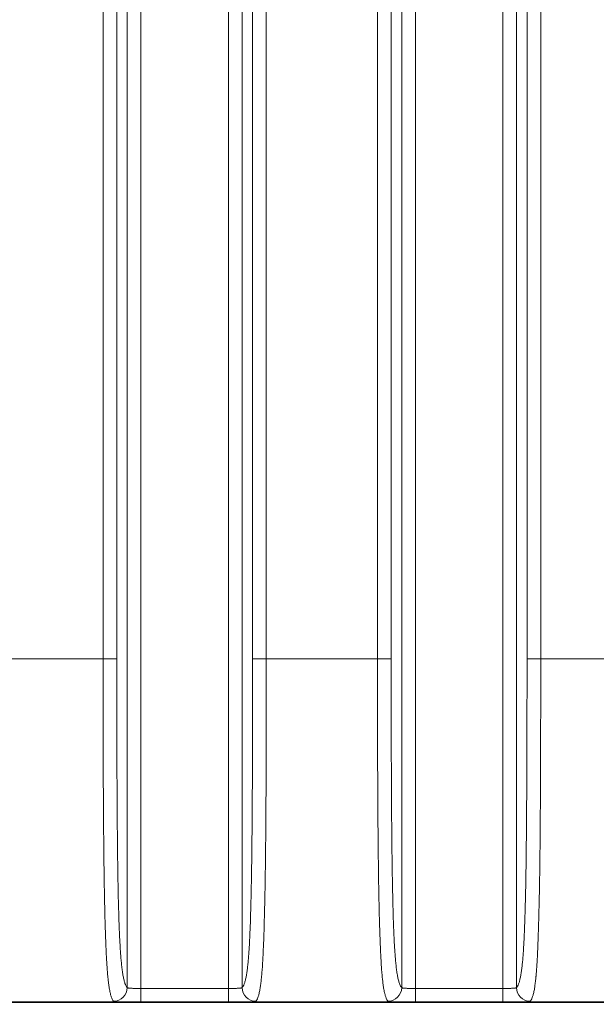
# Model space of a CAD drawing. Header units: millimetres. Extents: x 5 to 415, y 5 to 292.
# Tile 56 of 123: x 311.56 to 319.97, y 145.72 to 160.08. Entities that reach past the tile are written whole.
import ezdxf

# ---------------------------------------------------------------- set-up
doc = ezdxf.new("R2010")
doc.units = ezdxf.units.MM
for name, color, linetype, lineweight in [('Bemaßung (ISO)', 7, 'Continuous', 25), ('Sichtbar (ISO)', 7, 'Continuous', 35), ('Sichtbar schmal (ISO)', 7, 'Continuous', 18)]:
    doc.layers.add(name, color=color, linetype=linetype, lineweight=lineweight)
doc.styles.add('Notiztext (ISO)', font='isocpeur.ttf')
doc.dimstyles.new('Standard (ISO)', dxfattribs={"dimtxt": 3.5, "dimasz": 2.5, "dimexe": 2, "dimexo": 0, "dimgap": 0.762, "dimtad": 1, "dimtoh": 1, "dimdec": 8, "dimdsep": 46, "dimtxsty": 'Notiztext (ISO)', "dimcen": 0.09, "dimdle": 10, "dimclrd": 256, "dimclre": 256, "dimclrt": 256, "dimadec": 6, "dimazin": 2, "dimtfac": 0.514286, "dimtdec": 3, "dimtmove": 0, "dimatfit": 3, "dimfxl": 1, "dimtolj": 1, "dimlwd": -1, "dimlwe": -1, "dimarcsym": 0})

# ---------------------------------------------------------------- blocks, each defined once
blk = doc.blocks.new('*D9')
at = {"layer": 'Bemaßung (ISO)', "transparency": 16777216}
for p, q in [((307.868, 154.91), (307.868, 131.36)), ((352.868, 154.91), (352.868, 131.36)), ((310.368, 133.36), (350.368, 133.36))]:
    blk.add_line(p, q, dxfattribs=at)
for points in [[(310.368, 133.776), (310.368, 132.943), (307.868, 133.36)], [(350.368, 133.776), (350.368, 132.943), (352.868, 133.36)]]:
    blk.add_solid(points, dxfattribs=at)
at = {"layer": 'Defpoints', "color": 0, "transparency": 16777216}
for p in [(307.868, 154.91), (352.868, 154.91), (352.868, 133.36)]:
    blk.add_point(p, dxfattribs=at)
at = {"layer": 'Bemaßung (ISO)', "transparency": 16777216, "insert": (328.093, 137.622), "char_height": 3.5, "attachment_point": 1, "style": 'Notiztext (ISO)'}
blk.add_mtext('\\A1;45', dxfattribs=at)

msp = doc.modelspace()

# ---------------------------------------------------------------- linework, layer by layer
at = {"layer": 'Sichtbar (ISO)'}
msp.add_line((303.36734576, 145.75268721), (357.36768658, 145.75268721), dxfattribs=at)
at = {"layer": 'Sichtbar schmal (ISO)'}
for p, q in [((313.13051408, 170.50370813), (313.13051408, 145.96628972)), ((313.33023998, 170.51597684), (313.33023998, 145.95402101)), ((314.60476281, 145.95402103), (314.60476281, 170.51597686)), ((314.80448872, 145.96628974), (314.80448872, 170.50370815)), ((317.13051408, 170.50370813), (317.13051408, 145.96628972)), ((317.33023998, 170.51597684), (317.33023998, 145.95402101)), ((318.60476281, 145.95402103), (318.60476281, 170.51597686)), ((318.80448872, 145.96628974), (318.80448872, 170.50370815)), ((312.77770848, 150.75799805), (312.77770848, 165.71199983)), ((312.97743439, 165.71199983), (312.97743439, 150.75799805)), ((314.9575684, 150.75799804), (314.9575684, 165.71199983)), ((315.15729431, 165.71199983), (315.15729431, 150.75799804)), ((316.77770848, 150.75799805), (316.77770848, 165.71199983)), ((316.97743439, 165.71199983), (316.97743439, 150.75799805)), ((318.9575684, 150.75799804), (318.9575684, 165.71199983)), ((319.15729431, 165.71199983), (319.15729431, 150.75799804)), ((311.15729431, 150.75799805), (312.77770848, 150.75799805)), ((312.97743439, 150.75799805), (312.77770848, 150.75799805)), ((315.15729431, 150.75799804), (314.9575684, 150.75799804)), ((315.15729431, 150.75799804), (316.77770848, 150.75799805)), ((316.97743439, 150.75799805), (316.77770848, 150.75799805)), ((319.15729431, 150.75799804), (318.9575684, 150.75799804)), ((319.15729431, 150.75799804), (320.77770848, 150.75799805)), ((313.33023998, 145.95402101), (314.60476281, 145.95402103)), ((313.33023998, 145.75404207), (313.33023998, 145.95402101)), ((314.60476281, 145.95402103), (314.60476281, 145.75404207)), ((317.33023998, 145.95402101), (318.60476281, 145.95402103)), ((317.33023998, 145.75404207), (317.33023998, 145.95402101)), ((318.60476281, 145.95402103), (318.60476281, 145.75404207)), ((313.33023998, 145.75402545), (314.60476281, 145.75402545)), ((317.33023998, 145.75402545), (318.60476281, 145.75402545))]:
    msp.add_line(p, q, dxfattribs=at)
for centre, major_axis, ratio, start_param, end_param in [((312.93078817, 145.96628975), (-0.14084191, -0.14199844), 0.997286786, 0.7826676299, 2.3507470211), ((315.00421463, 145.96628975), (0.14084188, -0.14199847), 0.997286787, 3.9324384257, 5.5005179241), ((316.93078817, 145.96628975), (-0.14084191, -0.14199844), 0.997286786, 0.7826676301, 2.3507470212), ((319.00421463, 145.96628975), (0.14084188, -0.14199847), 0.997286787, 3.9324384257, 5.5005179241)]:
    msp.add_ellipse(centre, major_axis=major_axis, ratio=ratio, start_param=start_param, end_param=end_param, dxfattribs=at)
for points, knots in [([(312.77770848, 150.75799805), (312.77780247, 150.56062986), (312.77791923, 150.37702047), (312.7780766, 150.20798568), (312.77824635, 150.02564936), (312.77846377, 149.86027263), (312.77873666, 149.7128816), (312.77883947, 149.65735251), (312.77894991, 149.60437619), (312.77906802, 149.55400779), (312.77931975, 149.44665088), (312.7796158, 149.35112492), (312.77992848, 149.26457568), (312.78051286, 149.10281964), (312.78114951, 148.97242572), (312.78174526, 148.85468745), (312.78237601, 148.73003178), (312.78297321, 148.61959394), (312.78381928, 148.49529205), (312.7841999, 148.43937154), (312.78463337, 148.38064509), (312.78516637, 148.31658336), (312.78555468, 148.26991272), (312.78598983, 148.22044768), (312.78647519, 148.16884589), (312.7873365, 148.07727231), (312.78835673, 147.97896621), (312.78955656, 147.87771076), (312.79056105, 147.79294043), (312.79169195, 147.70610637), (312.7929544, 147.61951959), (312.79309329, 147.6099936), (312.79323375, 147.60047057), (312.79337579, 147.59095373), (312.79437471, 147.52402185), (312.79544525, 147.4574392), (312.79659781, 147.3918278), (312.79779251, 147.32381748), (312.79907556, 147.25685405), (312.80045265, 147.191687), (312.80173063, 147.13121013), (312.8030896, 147.0722831), (312.80452552, 147.015523), (312.80579391, 146.96538522), (312.8071222, 146.9169391), (312.80849986, 146.87058933), (312.80861208, 146.86681389), (312.80872466, 146.86305115), (312.80883758, 146.85930117), (312.81031038, 146.81039421), (312.81184322, 146.76366472), (312.81342199, 146.71926384), (312.81501093, 146.67457702), (312.81664626, 146.63224861), (312.81830845, 146.59236288), (312.82003158, 146.55101475), (312.82178343, 146.51229048), (312.82353854, 146.47617109), (312.82545055, 146.43682255), (312.82736625, 146.40056294), (312.82925212, 146.36721068), (312.83125547, 146.3317806), (312.83324502, 146.29972882), (312.83529177, 146.26958417), (312.8374972, 146.23710266), (312.83976974, 146.2068267), (312.84222309, 146.1775435), (312.84467154, 146.14831863), (312.84730091, 146.12008533), (312.85023877, 146.09229825), (312.85127093, 146.08253586), (312.8523412, 146.07283542), (312.85345544, 146.06319171), (312.85541093, 146.04626696), (312.85749562, 146.02950844), (312.85968201, 146.01330671), (312.86314162, 145.98767007), (312.86685638, 145.96347045), (312.87070967, 145.94154928), (312.87491771, 145.91761006), (312.87929021, 145.89638215), (312.8836728, 145.87806141), (312.88624588, 145.86730505), (312.88882225, 145.85753229), (312.89137165, 145.84869778), (312.89332026, 145.84194523), (312.89525381, 145.8357354), (312.89717634, 145.82999004), (312.9014839, 145.81711724), (312.90573615, 145.80656636), (312.90998334, 145.79772251), (312.91379455, 145.7897865), (312.91760171, 145.78322957), (312.92144268, 145.7777565), (312.92452935, 145.77335825), (312.92763786, 145.76966171), (312.93078817, 145.7665594)], [0, 0, 0, 0, 0.0447112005, 0.0447112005, 0.0447112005, 0.0929407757, 0.0929407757, 0.0929407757, 0.1111111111, 0.1111111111, 0.1111111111, 0.1498399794, 0.1498399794, 0.1498399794, 0.2222222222, 0.2222222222, 0.2222222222, 0.2988570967, 0.2988570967, 0.2988570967, 0.3333333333, 0.3333333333, 0.3333333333, 0.3584501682, 0.3584501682, 0.3584501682, 0.4030230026, 0.4030230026, 0.4030230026, 0.4403390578, 0.4403390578, 0.4403390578, 0.4444444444, 0.4444444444, 0.4444444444, 0.4733176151, 0.4733176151, 0.4733176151, 0.5032464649, 0.5032464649, 0.5032464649, 0.5310212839, 0.5310212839, 0.5310212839, 0.5555555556, 0.5555555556, 0.5555555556, 0.5575540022, 0.5575540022, 0.5575540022, 0.5836176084, 0.5836176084, 0.5836176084, 0.6098490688, 0.6098490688, 0.6098490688, 0.6370423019, 0.6370423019, 0.6370423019, 0.6666666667, 0.6666666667, 0.6666666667, 0.6981366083, 0.6981366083, 0.6981366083, 0.732046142, 0.732046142, 0.732046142, 0.7658881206, 0.7658881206, 0.7658881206, 0.7777777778, 0.7777777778, 0.7777777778, 0.7986441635, 0.7986441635, 0.7986441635, 0.8316618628, 0.8316618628, 0.8316618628, 0.8677191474, 0.8677191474, 0.8677191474, 0.8888888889, 0.8888888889, 0.8888888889, 0.9050697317, 0.9050697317, 0.9050697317, 0.9413237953, 0.9413237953, 0.9413237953, 0.9738563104, 0.9738563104, 0.9738563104, 1, 1, 1, 1]), ([(313.13051408, 145.96628973), (313.12745104, 145.96932777), (313.12439107, 145.97294451), (313.12133544, 145.97722115), (313.11750099, 145.98258782), (313.11367336, 145.98899366), (313.109856, 145.99663235), (313.10551735, 146.00531418), (313.10119197, 146.01558857), (313.09688759, 146.02781121), (313.09231816, 146.04078649), (313.0877724, 146.05595734), (313.08326508, 146.073862), (313.07891051, 146.09115986), (313.07459181, 146.11100937), (313.07033035, 146.13400227), (313.06664594, 146.15388167), (313.06300431, 146.17611079), (313.05942552, 146.20111424), (313.05626829, 146.22317247), (313.05315996, 146.24738993), (313.05011855, 146.27404641), (313.04739058, 146.29795574), (313.04471643, 146.32382727), (313.04211114, 146.35181925), (313.03970215, 146.37770225), (313.03735202, 146.40539822), (313.03507292, 146.43497042), (313.0329125, 146.46300274), (313.0308159, 146.49272099), (313.02879225, 146.52411063), (313.02682982, 146.55455075), (313.024936, 146.58656268), (313.02311684, 146.62006757), (313.02131086, 146.65332967), (313.01957847, 146.68806317), (313.01792262, 146.72413576), (313.0162362, 146.76087443), (313.01462917, 146.79900209), (313.01310139, 146.83834026), (313.01150546, 146.87943316), (313.00999599, 146.92184696), (313.00856951, 146.96536189), (313.00704389, 147.01190094), (313.00561319, 147.05969948), (313.00427024, 147.10850105), (313.00280299, 147.16181947), (313.00144048, 147.21633518), (313.00017134, 147.27176063), (312.99876217, 147.33330103), (312.99746812, 147.39596297), (312.99627319, 147.45943774), (312.99493528, 147.53050736), (312.99372164, 147.60259596), (312.99261168, 147.67539048), (312.99136615, 147.7570754), (312.99025119, 147.8396492), (312.98924227, 147.922814), (312.98811186, 148.0159936), (312.98711458, 148.10991512), (312.98622317, 148.20431225), (312.98522711, 148.30979134), (312.98436325, 148.41586427), (312.98360285, 148.52230534), (312.98275558, 148.64090786), (312.98203677, 148.75996746), (312.98141739, 148.87930118), (312.98072902, 149.01192697), (312.98016345, 149.14489133), (312.9796922, 149.27805135), (312.97917029, 149.42552328), (312.97876406, 149.57323518), (312.97844623, 149.72107909), (312.97809492, 149.88449716), (312.97785163, 150.04807651), (312.97769064, 150.21173918), (312.97751162, 150.39374266), (312.97743439, 150.57584918), (312.97743439, 150.75799805)], [0, 0, 0, 0, 0.0267285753, 0.0267285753, 0.0267285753, 0.0602698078, 0.0602698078, 0.0602698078, 0.0983914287, 0.0983914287, 0.0983914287, 0.1388604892, 0.1388604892, 0.1388604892, 0.1779580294, 0.1779580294, 0.1779580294, 0.2117613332, 0.2117613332, 0.2117613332, 0.241582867, 0.241582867, 0.241582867, 0.2683310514, 0.2683310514, 0.2683310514, 0.2930639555, 0.2930639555, 0.2930639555, 0.3165089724, 0.3165089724, 0.3165089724, 0.3392447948, 0.3392447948, 0.3392447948, 0.3618158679, 0.3618158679, 0.3618158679, 0.3848037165, 0.3848037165, 0.3848037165, 0.4088169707, 0.4088169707, 0.4088169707, 0.4344990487, 0.4344990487, 0.4344990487, 0.4625581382, 0.4625581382, 0.4625581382, 0.4937129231, 0.4937129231, 0.4937129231, 0.528595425, 0.528595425, 0.528595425, 0.567738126, 0.567738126, 0.567738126, 0.6115944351, 0.6115944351, 0.6115944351, 0.660599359, 0.660599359, 0.660599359, 0.7152033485, 0.7152033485, 0.7152033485, 0.7758894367, 0.7758894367, 0.7758894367, 0.8430980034, 0.8430980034, 0.8430980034, 0.9173864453, 0.9173864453, 0.9173864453, 1, 1, 1, 1]), ([(314.9575684, 150.75799804), (314.95756841, 150.55111175), (314.95746905, 150.34427829), (314.95723345, 150.13759022), (314.95702325, 149.95319555), (314.95670461, 149.76891661), (314.95623776, 149.5848809), (314.95582505, 149.42218978), (314.95529651, 149.25968875), (314.95461072, 149.09755668), (314.95400485, 148.95432116), (314.95327624, 148.81137361), (314.95238259, 148.6689515), (314.95158764, 148.54225949), (314.95066209, 148.41598327), (314.94956289, 148.29043497), (314.94859113, 148.17944337), (314.94748365, 148.06902067), (314.94619892, 147.95955353), (314.9450719, 147.86352406), (314.94380847, 147.76822994), (314.94237164, 147.67411361), (314.94111782, 147.59198487), (314.93973195, 147.51075299), (314.93818417, 147.43087992), (314.9368343, 147.36122049), (314.93536127, 147.29259457), (314.93374357, 147.22544013), (314.93232473, 147.16654056), (314.93079458, 147.10877293), (314.92913966, 147.05251481), (314.92765461, 147.00203159), (314.92606907, 146.95276387), (314.92437594, 146.9050206), (314.92280988, 146.86086041), (314.92115175, 146.81800442), (314.9193994, 146.77669543), (314.91773603, 146.73748416), (314.91598776, 146.69966675), (314.9141564, 146.66341902), (314.91237855, 146.62823041), (314.9105224, 146.59452109), (314.90859301, 146.56239895), (314.90667269, 146.53042806), (314.90467982, 146.50002943), (314.9026221, 146.47124425), (314.90052016, 146.44184065), (314.89835056, 146.41412057), (314.89612324, 146.38805807), (314.89378978, 146.3607535), (314.89139297, 146.33526825), (314.88894472, 146.31150543), (314.88631385, 146.28597023), (314.88362357, 146.26242398), (314.88088748, 146.2406909), (314.87788176, 146.21681622), (314.87482076, 146.19512965), (314.8717194, 146.17536581), (314.86825629, 146.15329673), (314.86474288, 146.13362505), (314.86119484, 146.11598736), (314.85719885, 146.09612284), (314.85315893, 146.07883831), (314.84909057, 146.06367398), (314.84453094, 146.04667849), (314.83993558, 146.03234616), (314.83531846, 146.02014831), (314.83037814, 146.00709657), (314.82541291, 145.99648862), (314.82043299, 145.98782219), (314.81513227, 145.9785975), (314.80981491, 145.97157253), (314.80448872, 145.96628974)], [0, 0, 0, 0, 0.0938343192, 0.0938343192, 0.0938343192, 0.1775476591, 0.1775476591, 0.1775476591, 0.2515518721, 0.2515518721, 0.2515518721, 0.3169308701, 0.3169308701, 0.3169308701, 0.3750889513, 0.3750889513, 0.3750889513, 0.4265038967, 0.4265038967, 0.4265038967, 0.4716073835, 0.4716073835, 0.4716073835, 0.5109660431, 0.5109660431, 0.5109660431, 0.5452917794, 0.5452917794, 0.5452917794, 0.5753980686, 0.5753980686, 0.5753980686, 0.6024139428, 0.6024139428, 0.6024139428, 0.6274023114, 0.6274023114, 0.6274023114, 0.6511217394, 0.6511217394, 0.6511217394, 0.6741481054, 0.6741481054, 0.6741481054, 0.6970660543, 0.6970660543, 0.6970660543, 0.720476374, 0.720476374, 0.720476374, 0.7450023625, 0.7450023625, 0.7450023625, 0.771357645, 0.771357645, 0.771357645, 0.8003099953, 0.8003099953, 0.8003099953, 0.8326393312, 0.8326393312, 0.8326393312, 0.8690503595, 0.8690503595, 0.8690503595, 0.9098581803, 0.9098581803, 0.9098581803, 0.9535226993, 0.9535226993, 0.9535226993, 1, 1, 1, 1]), ([(315.15729431, 150.75799804), (315.15727439, 150.53245697), (315.15713115, 150.32343726), (315.15690426, 150.13324009), (315.15666619, 149.93367013), (315.15633538, 149.75482566), (315.15598631, 149.5993739), (315.15596808, 149.59125615), (315.15594975, 149.58320212), (315.15593134, 149.57521072), (315.15547674, 149.37794134), (315.15497178, 149.21884625), (315.15442355, 149.08146572), (315.15416338, 149.01626978), (315.15389233, 148.95596208), (315.15360334, 148.89877885), (315.15313704, 148.80651162), (315.15263237, 148.72240392), (315.15212115, 148.64517492), (315.15162087, 148.56959798), (315.15111429, 148.5006091), (315.15062609, 148.43700852), (315.15014087, 148.37379585), (315.14966616, 148.31589366), (315.14917199, 148.25748045), (315.14866089, 148.19706565), (315.14813019, 148.13609998), (315.14750801, 148.06820981), (315.14707413, 148.02086721), (315.1465933, 147.97017605), (315.14602538, 147.91584727), (315.14509388, 147.82673672), (315.1439343, 147.72780496), (315.14229759, 147.61817658), (315.14211766, 147.60612442), (315.14193185, 147.59394353), (315.14173973, 147.5816337), (315.14064727, 147.51163556), (315.13936381, 147.4377447), (315.13788251, 147.36152087), (315.13649013, 147.28987254), (315.13492257, 147.21616277), (315.13317217, 147.14191941), (315.13166231, 147.07787872), (315.13001618, 147.01344387), (315.12823468, 146.94976233), (315.12675179, 146.89675499), (315.12520561, 146.84404309), (315.12359409, 146.79294884), (315.12204196, 146.74373758), (315.12042925, 146.69603368), (315.11877514, 146.65087406), (315.11713268, 146.60603257), (315.11544971, 146.56370413), (315.11376481, 146.52461323), (315.11197984, 146.48320054), (315.11019326, 146.44542255), (315.10846624, 146.41169503), (315.10822219, 146.4069287), (315.10797932, 146.40224268), (315.10773784, 146.39763736), (315.10601648, 146.3648092), (315.10432613, 146.33597637), (315.10266815, 146.30993888), (315.10043441, 146.2748596), (315.09825994, 146.24482201), (315.09610401, 146.21755698), (315.09365852, 146.18663003), (315.09123575, 146.15926197), (315.08873183, 146.13324062), (315.08853846, 146.13123108), (315.08834459, 146.12923013), (315.08815017, 146.12723701), (315.08568821, 146.10199817), (315.08316476, 146.07816424), (315.08060229, 146.05604984), (315.0776082, 146.03021052), (315.07456105, 146.00672217), (315.07149805, 145.98566446), (315.07017753, 145.97658603), (315.06885412, 145.96795478), (315.06753055, 145.9597607), (315.06537126, 145.94639265), (315.06321061, 145.93416724), (315.06095814, 145.92244684), (315.05725393, 145.90317255), (315.05330119, 145.88517045), (315.04868356, 145.86738525), (315.04697901, 145.86082004), (315.04518387, 145.85430298), (315.04327698, 145.84785353), (315.04066073, 145.83900491), (315.03783555, 145.83029653), (315.03482035, 145.82203991), (315.03028729, 145.80962689), (315.02532469, 145.79826257), (315.01999776, 145.78864974), (315.01503499, 145.77969409), (315.00975619, 145.7722478), (315.00421463, 145.7665594)], [0, 0, 0, 0, 0.0443614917, 0.0443614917, 0.0443614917, 0.0909090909, 0.0909090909, 0.0909090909, 0.0933398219, 0.0933398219, 0.0933398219, 0.1533428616, 0.1533428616, 0.1533428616, 0.1818181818, 0.1818181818, 0.1818181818, 0.2277641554, 0.2277641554, 0.2277641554, 0.2727272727, 0.2727272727, 0.2727272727, 0.3174161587, 0.3174161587, 0.3174161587, 0.3636363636, 0.3636363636, 0.3636363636, 0.3958676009, 0.3958676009, 0.3958676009, 0.4487335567, 0.4487335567, 0.4487335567, 0.4545454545, 0.4545454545, 0.4545454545, 0.4875940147, 0.4875940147, 0.4875940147, 0.518658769, 0.518658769, 0.518658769, 0.5454545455, 0.5454545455, 0.5454545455, 0.5677588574, 0.5677588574, 0.5677588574, 0.5892411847, 0.5892411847, 0.5892411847, 0.6105721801, 0.6105721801, 0.6105721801, 0.6331701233, 0.6331701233, 0.6331701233, 0.6363636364, 0.6363636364, 0.6363636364, 0.6591279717, 0.6591279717, 0.6591279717, 0.6897974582, 0.6897974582, 0.6897974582, 0.7245861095, 0.7245861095, 0.7245861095, 0.7272727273, 0.7272727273, 0.7272727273, 0.761293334, 0.761293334, 0.761293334, 0.8010443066, 0.8010443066, 0.8010443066, 0.8181818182, 0.8181818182, 0.8181818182, 0.8461404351, 0.8461404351, 0.8461404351, 0.8921185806, 0.8921185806, 0.8921185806, 0.9090909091, 0.9090909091, 0.9090909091, 0.9323768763, 0.9323768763, 0.9323768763, 0.9673850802, 0.9673850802, 0.9673850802, 1, 1, 1, 1]), ([(316.77770848, 150.75799805), (316.77780247, 150.56062986), (316.77791923, 150.37702047), (316.7780766, 150.20798568), (316.77824635, 150.02564936), (316.77846377, 149.86027263), (316.77873666, 149.7128816), (316.77883947, 149.65735251), (316.77894991, 149.60437619), (316.77906802, 149.55400779), (316.77931975, 149.44665088), (316.7796158, 149.35112492), (316.77992848, 149.26457568), (316.78051286, 149.10281964), (316.78114951, 148.97242572), (316.78174526, 148.85468745), (316.78237601, 148.73003178), (316.78297321, 148.61959394), (316.78381928, 148.49529205), (316.7841999, 148.43937154), (316.78463337, 148.38064509), (316.78516637, 148.31658336), (316.78555468, 148.26991272), (316.78598983, 148.22044768), (316.78647519, 148.16884589), (316.7873365, 148.07727231), (316.78835673, 147.97896621), (316.78955656, 147.87771076), (316.79056105, 147.79294043), (316.79169195, 147.70610637), (316.7929544, 147.61951959), (316.79309329, 147.6099936), (316.79323375, 147.60047057), (316.79337579, 147.59095373), (316.79437471, 147.52402185), (316.79544525, 147.4574392), (316.79659781, 147.3918278), (316.79779251, 147.32381748), (316.79907556, 147.25685405), (316.80045265, 147.191687), (316.80173063, 147.13121013), (316.8030896, 147.0722831), (316.80452552, 147.015523), (316.80579391, 146.96538522), (316.8071222, 146.9169391), (316.80849986, 146.87058933), (316.80861208, 146.86681389), (316.80872466, 146.86305115), (316.80883758, 146.85930117), (316.81031038, 146.81039421), (316.81184322, 146.76366472), (316.81342199, 146.71926384), (316.81501093, 146.67457702), (316.81664626, 146.63224861), (316.81830845, 146.59236288), (316.82003158, 146.55101475), (316.82178343, 146.51229048), (316.82353854, 146.47617109), (316.82545055, 146.43682255), (316.82736625, 146.40056294), (316.82925212, 146.36721068), (316.83125547, 146.3317806), (316.83324502, 146.29972882), (316.83529177, 146.26958417), (316.8374972, 146.23710266), (316.83976974, 146.2068267), (316.84222309, 146.1775435), (316.84467154, 146.14831863), (316.84730091, 146.12008533), (316.85023877, 146.09229825), (316.85127093, 146.08253586), (316.8523412, 146.07283542), (316.85345544, 146.06319171), (316.85541093, 146.04626696), (316.85749561, 146.02950844), (316.85968201, 146.01330671), (316.86314162, 145.98767007), (316.86685638, 145.96347045), (316.87070967, 145.94154928), (316.87491771, 145.91761006), (316.87929021, 145.89638215), (316.8836728, 145.87806141), (316.88624588, 145.86730505), (316.88882225, 145.85753229), (316.89137165, 145.84869778), (316.89332026, 145.84194523), (316.89525381, 145.8357354), (316.89717634, 145.82999004), (316.9014839, 145.81711724), (316.90573615, 145.80656636), (316.90998334, 145.79772251), (316.91379455, 145.7897865), (316.91760171, 145.78322957), (316.92144268, 145.7777565), (316.92452935, 145.77335825), (316.92763786, 145.76966171), (316.93078817, 145.7665594)], [0, 0, 0, 0, 0.0447112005, 0.0447112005, 0.0447112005, 0.0929407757, 0.0929407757, 0.0929407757, 0.1111111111, 0.1111111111, 0.1111111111, 0.1498399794, 0.1498399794, 0.1498399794, 0.2222222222, 0.2222222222, 0.2222222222, 0.2988570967, 0.2988570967, 0.2988570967, 0.3333333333, 0.3333333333, 0.3333333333, 0.3584501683, 0.3584501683, 0.3584501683, 0.4030230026, 0.4030230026, 0.4030230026, 0.4403390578, 0.4403390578, 0.4403390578, 0.4444444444, 0.4444444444, 0.4444444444, 0.4733176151, 0.4733176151, 0.4733176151, 0.5032464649, 0.5032464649, 0.5032464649, 0.5310212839, 0.5310212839, 0.5310212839, 0.5555555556, 0.5555555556, 0.5555555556, 0.5575540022, 0.5575540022, 0.5575540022, 0.5836176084, 0.5836176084, 0.5836176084, 0.6098490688, 0.6098490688, 0.6098490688, 0.6370423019, 0.6370423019, 0.6370423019, 0.6666666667, 0.6666666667, 0.6666666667, 0.6981366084, 0.6981366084, 0.6981366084, 0.732046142, 0.732046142, 0.732046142, 0.7658881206, 0.7658881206, 0.7658881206, 0.7777777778, 0.7777777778, 0.7777777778, 0.7986441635, 0.7986441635, 0.7986441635, 0.8316618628, 0.8316618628, 0.8316618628, 0.8677191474, 0.8677191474, 0.8677191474, 0.8888888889, 0.8888888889, 0.8888888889, 0.9050697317, 0.9050697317, 0.9050697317, 0.9413237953, 0.9413237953, 0.9413237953, 0.9738563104, 0.9738563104, 0.9738563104, 1, 1, 1, 1]), ([(317.13051408, 145.96628973), (317.12745104, 145.96932777), (317.12439107, 145.97294451), (317.12133544, 145.97722115), (317.11750099, 145.98258782), (317.11367336, 145.98899366), (317.109856, 145.99663235), (317.10551735, 146.00531418), (317.10119197, 146.01558857), (317.09688759, 146.02781121), (317.09231816, 146.04078649), (317.0877724, 146.05595734), (317.08326508, 146.073862), (317.07891051, 146.09115986), (317.07459181, 146.11100937), (317.07033035, 146.13400227), (317.06664594, 146.15388167), (317.06300431, 146.17611079), (317.05942552, 146.20111424), (317.05626829, 146.22317247), (317.05315996, 146.24738993), (317.05011855, 146.27404641), (317.04739058, 146.29795574), (317.04471643, 146.32382727), (317.04211114, 146.35181925), (317.03970215, 146.37770225), (317.03735202, 146.40539822), (317.03507292, 146.43497042), (317.0329125, 146.46300274), (317.0308159, 146.49272099), (317.02879225, 146.52411063), (317.02682982, 146.55455075), (317.024936, 146.58656268), (317.02311684, 146.62006757), (317.02131086, 146.65332967), (317.01957847, 146.68806317), (317.01792262, 146.72413576), (317.0162362, 146.76087443), (317.01462917, 146.79900209), (317.01310139, 146.83834026), (317.01150546, 146.87943316), (317.00999599, 146.92184696), (317.00856951, 146.96536189), (317.00704389, 147.01190094), (317.00561319, 147.05969948), (317.00427024, 147.10850105), (317.00280299, 147.16181947), (317.00144048, 147.21633518), (317.00017134, 147.27176063), (316.99876217, 147.33330103), (316.99746812, 147.39596297), (316.99627319, 147.45943774), (316.99493528, 147.53050736), (316.99372164, 147.60259596), (316.99261168, 147.67539048), (316.99136615, 147.7570754), (316.99025119, 147.8396492), (316.98924227, 147.922814), (316.98811186, 148.0159936), (316.98711458, 148.10991512), (316.98622317, 148.20431225), (316.98522711, 148.30979134), (316.98436325, 148.41586427), (316.98360285, 148.52230534), (316.98275558, 148.64090786), (316.98203677, 148.75996746), (316.98141739, 148.87930118), (316.98072902, 149.01192697), (316.98016345, 149.14489133), (316.9796922, 149.27805135), (316.97917029, 149.42552328), (316.97876406, 149.57323518), (316.97844623, 149.72107909), (316.97809492, 149.88449716), (316.97785163, 150.04807651), (316.97769064, 150.21173918), (316.97751162, 150.39374266), (316.97743439, 150.57584918), (316.97743439, 150.75799805)], [0, 0, 0, 0, 0.0267285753, 0.0267285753, 0.0267285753, 0.0602698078, 0.0602698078, 0.0602698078, 0.0983914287, 0.0983914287, 0.0983914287, 0.1388604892, 0.1388604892, 0.1388604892, 0.1779580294, 0.1779580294, 0.1779580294, 0.2117613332, 0.2117613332, 0.2117613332, 0.241582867, 0.241582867, 0.241582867, 0.2683310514, 0.2683310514, 0.2683310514, 0.2930639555, 0.2930639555, 0.2930639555, 0.3165089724, 0.3165089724, 0.3165089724, 0.3392447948, 0.3392447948, 0.3392447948, 0.3618158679, 0.3618158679, 0.3618158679, 0.3848037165, 0.3848037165, 0.3848037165, 0.4088169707, 0.4088169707, 0.4088169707, 0.4344990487, 0.4344990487, 0.4344990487, 0.4625581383, 0.4625581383, 0.4625581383, 0.4937129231, 0.4937129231, 0.4937129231, 0.528595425, 0.528595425, 0.528595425, 0.567738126, 0.567738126, 0.567738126, 0.6115944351, 0.6115944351, 0.6115944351, 0.660599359, 0.660599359, 0.660599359, 0.7152033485, 0.7152033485, 0.7152033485, 0.7758894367, 0.7758894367, 0.7758894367, 0.8430980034, 0.8430980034, 0.8430980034, 0.9173864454, 0.9173864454, 0.9173864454, 1, 1, 1, 1]), ([(318.9575684, 150.75799804), (318.95756841, 150.55111175), (318.95746905, 150.34427829), (318.95723345, 150.13759022), (318.95702325, 149.95319555), (318.95670461, 149.76891661), (318.95623776, 149.5848809), (318.95582505, 149.42218978), (318.95529651, 149.25968875), (318.95461072, 149.09755668), (318.95400485, 148.95432116), (318.95327624, 148.81137361), (318.95238259, 148.6689515), (318.95158764, 148.54225949), (318.95066209, 148.41598327), (318.94956289, 148.29043497), (318.94859113, 148.17944337), (318.94748365, 148.06902067), (318.94619892, 147.95955353), (318.9450719, 147.86352406), (318.94380847, 147.76822994), (318.94237164, 147.67411361), (318.94111782, 147.59198487), (318.93973195, 147.51075299), (318.93818417, 147.43087992), (318.9368343, 147.36122049), (318.93536127, 147.29259457), (318.93374357, 147.22544013), (318.93232473, 147.16654056), (318.93079458, 147.10877293), (318.92913966, 147.05251481), (318.92765461, 147.00203159), (318.92606907, 146.95276387), (318.92437594, 146.9050206), (318.92280988, 146.86086041), (318.92115175, 146.81800442), (318.9193994, 146.77669543), (318.91773603, 146.73748416), (318.91598776, 146.69966675), (318.9141564, 146.66341902), (318.91237855, 146.62823041), (318.9105224, 146.59452109), (318.90859301, 146.56239895), (318.90667269, 146.53042806), (318.90467982, 146.50002943), (318.9026221, 146.47124425), (318.90052016, 146.44184065), (318.89835056, 146.41412057), (318.89612324, 146.38805807), (318.89378978, 146.3607535), (318.89139297, 146.33526825), (318.88894472, 146.31150543), (318.88631385, 146.28597023), (318.88362357, 146.26242398), (318.88088748, 146.2406909), (318.87788176, 146.21681622), (318.87482076, 146.19512965), (318.8717194, 146.17536581), (318.86825629, 146.15329673), (318.86474288, 146.13362505), (318.86119484, 146.11598736), (318.85719885, 146.09612284), (318.85315893, 146.07883831), (318.84909057, 146.06367398), (318.84453094, 146.04667849), (318.83993558, 146.03234616), (318.83531846, 146.02014831), (318.83037814, 146.00709657), (318.82541291, 145.99648862), (318.82043299, 145.98782219), (318.81513227, 145.9785975), (318.80981491, 145.97157253), (318.80448872, 145.96628974)], [0, 0, 0, 0, 0.0938343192, 0.0938343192, 0.0938343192, 0.1775476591, 0.1775476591, 0.1775476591, 0.2515518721, 0.2515518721, 0.2515518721, 0.3169308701, 0.3169308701, 0.3169308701, 0.3750889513, 0.3750889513, 0.3750889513, 0.4265038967, 0.4265038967, 0.4265038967, 0.4716073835, 0.4716073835, 0.4716073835, 0.5109660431, 0.5109660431, 0.5109660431, 0.5452917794, 0.5452917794, 0.5452917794, 0.5753980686, 0.5753980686, 0.5753980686, 0.6024139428, 0.6024139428, 0.6024139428, 0.6274023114, 0.6274023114, 0.6274023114, 0.6511217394, 0.6511217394, 0.6511217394, 0.6741481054, 0.6741481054, 0.6741481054, 0.6970660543, 0.6970660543, 0.6970660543, 0.720476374, 0.720476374, 0.720476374, 0.7450023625, 0.7450023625, 0.7450023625, 0.771357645, 0.771357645, 0.771357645, 0.8003099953, 0.8003099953, 0.8003099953, 0.8326393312, 0.8326393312, 0.8326393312, 0.8690503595, 0.8690503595, 0.8690503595, 0.9098581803, 0.9098581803, 0.9098581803, 0.9535226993, 0.9535226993, 0.9535226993, 1, 1, 1, 1]), ([(319.15729431, 150.75799804), (319.15727439, 150.53245697), (319.15713115, 150.32343726), (319.15690426, 150.13324009), (319.15666619, 149.93367013), (319.15633538, 149.75482566), (319.15598631, 149.5993739), (319.15596808, 149.59125615), (319.15594975, 149.58320212), (319.15593134, 149.57521072), (319.15547674, 149.37794134), (319.15497178, 149.21884625), (319.15442355, 149.08146572), (319.15416338, 149.01626978), (319.15389233, 148.95596208), (319.15360334, 148.89877885), (319.15313704, 148.80651162), (319.15263237, 148.72240392), (319.15212115, 148.64517492), (319.15162087, 148.56959798), (319.15111429, 148.5006091), (319.15062609, 148.43700852), (319.15014087, 148.37379585), (319.14966616, 148.31589366), (319.14917199, 148.25748045), (319.14866089, 148.19706565), (319.14813019, 148.13609998), (319.14750801, 148.06820981), (319.14707413, 148.02086721), (319.1465933, 147.97017605), (319.14602538, 147.91584727), (319.14509388, 147.82673672), (319.1439343, 147.72780496), (319.14229759, 147.61817658), (319.14211766, 147.60612442), (319.14193185, 147.59394353), (319.14173973, 147.5816337), (319.14064727, 147.51163556), (319.13936381, 147.4377447), (319.13788251, 147.36152087), (319.13649013, 147.28987254), (319.13492257, 147.21616277), (319.13317217, 147.14191941), (319.13166231, 147.07787872), (319.13001618, 147.01344387), (319.12823468, 146.94976233), (319.12675179, 146.89675499), (319.12520561, 146.84404309), (319.12359409, 146.79294884), (319.12204196, 146.74373758), (319.12042925, 146.69603368), (319.11877514, 146.65087406), (319.11713268, 146.60603257), (319.11544971, 146.56370413), (319.11376481, 146.52461323), (319.11197984, 146.48320054), (319.11019326, 146.44542255), (319.10846624, 146.41169503), (319.10822219, 146.4069287), (319.10797932, 146.40224268), (319.10773784, 146.39763736), (319.10601648, 146.3648092), (319.10432613, 146.33597637), (319.10266815, 146.30993888), (319.10043441, 146.2748596), (319.09825994, 146.24482201), (319.09610401, 146.21755698), (319.09365852, 146.18663003), (319.09123575, 146.15926197), (319.08873183, 146.13324062), (319.08853846, 146.13123108), (319.08834459, 146.12923013), (319.08815017, 146.12723701), (319.08568821, 146.10199817), (319.08316476, 146.07816424), (319.08060229, 146.05604984), (319.0776082, 146.03021052), (319.07456105, 146.00672217), (319.07149805, 145.98566446), (319.07017753, 145.97658603), (319.06885412, 145.96795478), (319.06753055, 145.9597607), (319.06537126, 145.94639265), (319.06321061, 145.93416724), (319.06095814, 145.92244684), (319.05725393, 145.90317255), (319.05330119, 145.88517045), (319.04868356, 145.86738525), (319.04697901, 145.86082004), (319.04518387, 145.85430298), (319.04327698, 145.84785353), (319.04066073, 145.83900491), (319.03783555, 145.83029653), (319.03482035, 145.82203991), (319.03028729, 145.80962689), (319.02532469, 145.79826257), (319.01999776, 145.78864974), (319.01503499, 145.77969409), (319.00975619, 145.7722478), (319.00421463, 145.7665594)], [0, 0, 0, 0, 0.0443614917, 0.0443614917, 0.0443614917, 0.0909090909, 0.0909090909, 0.0909090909, 0.0933398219, 0.0933398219, 0.0933398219, 0.1533428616, 0.1533428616, 0.1533428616, 0.1818181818, 0.1818181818, 0.1818181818, 0.2277641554, 0.2277641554, 0.2277641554, 0.2727272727, 0.2727272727, 0.2727272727, 0.3174161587, 0.3174161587, 0.3174161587, 0.3636363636, 0.3636363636, 0.3636363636, 0.3958676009, 0.3958676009, 0.3958676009, 0.4487335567, 0.4487335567, 0.4487335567, 0.4545454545, 0.4545454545, 0.4545454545, 0.4875940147, 0.4875940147, 0.4875940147, 0.518658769, 0.518658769, 0.518658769, 0.5454545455, 0.5454545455, 0.5454545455, 0.5677588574, 0.5677588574, 0.5677588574, 0.5892411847, 0.5892411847, 0.5892411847, 0.6105721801, 0.6105721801, 0.6105721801, 0.6331701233, 0.6331701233, 0.6331701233, 0.6363636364, 0.6363636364, 0.6363636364, 0.6591279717, 0.6591279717, 0.6591279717, 0.6897974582, 0.6897974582, 0.6897974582, 0.7245861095, 0.7245861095, 0.7245861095, 0.7272727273, 0.7272727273, 0.7272727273, 0.7612933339, 0.7612933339, 0.7612933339, 0.8010443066, 0.8010443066, 0.8010443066, 0.8181818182, 0.8181818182, 0.8181818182, 0.8461404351, 0.8461404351, 0.8461404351, 0.8921185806, 0.8921185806, 0.8921185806, 0.9090909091, 0.9090909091, 0.9090909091, 0.9323768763, 0.9323768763, 0.9323768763, 0.9673850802, 0.9673850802, 0.9673850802, 1, 1, 1, 1]), ([(313.33023998, 145.95402101), (313.32196868, 145.95402101), (313.30564902, 145.95405015), (313.28197091, 145.9541818), (313.25954191, 145.95440461), (313.23838775, 145.95473074), (313.21851345, 145.95518208), (313.20013974, 145.95578232), (313.18349665, 145.95655669), (313.16877549, 145.95753274), (313.15616991, 145.95873694), (313.1458539, 145.96019313), (313.13798915, 145.96191888), (313.1326717, 145.9639352), (313.13092718, 145.9654704), (313.13051408, 145.96628972)], [0, 0, 0, 0, 0.0813521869, 0.1603753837, 0.2364454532, 0.3121318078, 0.3879044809, 0.4635051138, 0.539174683, 0.6150496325, 0.6911999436, 0.7676237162, 0.8444425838, 0.9214545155, 1, 1, 1, 1]), ([(314.80448872, 145.96628974), (314.80404794, 145.96541559), (314.80213089, 145.9637929), (314.79630927, 145.96171434), (314.78793489, 145.95998618), (314.77724632, 145.95855829), (314.76432081, 145.95738507), (314.74929582, 145.95643712), (314.73239381, 145.9556886), (314.71382504, 145.95511154), (314.69380964, 145.95467969), (314.67258134, 145.95436994), (314.65045134, 145.95416375), (314.62774066, 145.95404638), (314.61241595, 145.95402104), (314.60476281, 145.95402103)], [0, 0, 0, 0, 0.0838013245, 0.1650438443, 0.2427208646, 0.3191274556, 0.3954427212, 0.4713977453, 0.5471066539, 0.6226076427, 0.6980833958, 0.7736686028, 0.8493777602, 0.9247262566, 1, 1, 1, 1]), ([(317.33023998, 145.95402101), (317.32196868, 145.95402101), (317.30564902, 145.95405015), (317.28197091, 145.9541818), (317.25954191, 145.95440461), (317.23838775, 145.95473074), (317.21851345, 145.95518208), (317.20013974, 145.95578232), (317.18349665, 145.95655669), (317.16877549, 145.95753274), (317.15616991, 145.95873694), (317.1458539, 145.96019313), (317.13798915, 145.96191888), (317.13267169, 145.96393519), (317.13092719, 145.96547041), (317.13051408, 145.96628972)], [0, 0, 0, 0, 0.0813521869, 0.1603753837, 0.2364454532, 0.3121318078, 0.3879044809, 0.4635051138, 0.539174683, 0.6150496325, 0.6911999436, 0.7676237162, 0.8444425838, 0.9214545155, 1, 1, 1, 1]), ([(318.80448872, 145.96628974), (318.80404794, 145.96541559), (318.80213089, 145.9637929), (318.79630927, 145.96171434), (318.78793489, 145.95998618), (318.77724632, 145.95855829), (318.76432081, 145.95738507), (318.74929582, 145.95643712), (318.73239381, 145.9556886), (318.71382504, 145.95511154), (318.69380964, 145.95467969), (318.67258134, 145.95436994), (318.65045134, 145.95416375), (318.62774066, 145.95404638), (318.61241595, 145.95402104), (318.60476281, 145.95402103)], [0, 0, 0, 0, 0.0838013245, 0.1650438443, 0.2427208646, 0.3191274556, 0.3954427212, 0.4713977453, 0.5471066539, 0.6226076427, 0.6980833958, 0.7736686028, 0.8493777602, 0.9247262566, 1, 1, 1, 1]), ([(312.93078817, 145.76655941), (312.93472706, 145.76369364), (312.94678664, 145.76156448), (312.96801281, 145.75988628), (312.98923899, 145.75820809), (313.01963174, 145.75699907), (313.05605341, 145.75614479), (313.09247507, 145.75529051), (313.13492563, 145.75477916), (313.18090157, 145.75445951), (313.2268775, 145.75413985), (313.2763788, 145.75400839), (313.33023998, 145.75399219)], [0, 0, 0, 0, 0.25, 0.25, 0.25, 0.5, 0.5, 0.5, 0.75, 0.75, 0.75, 1, 1, 1, 1]), ([(316.93078817, 145.76655941), (316.93472706, 145.76369364), (316.94678664, 145.76156448), (316.96801281, 145.75988628), (316.98923899, 145.75820809), (317.01963174, 145.75699907), (317.05605341, 145.75614479), (317.09247507, 145.75529051), (317.13492563, 145.75477916), (317.18090157, 145.75445951), (317.2268775, 145.75413985), (317.2763788, 145.75400839), (317.33023998, 145.75399219)], [0, 0, 0, 0, 0.25, 0.25, 0.25, 0.5, 0.5, 0.5, 0.75, 0.75, 0.75, 1, 1, 1, 1])]:
    msp.add_open_spline(points, degree=3, knots=knots, dxfattribs=at)
for points in [[(314.60476281, 145.75402545), (314.65748056, 145.75403431), (314.75495131, 145.75423332), (314.88659611, 145.7558263), (314.97568088, 145.75941243), (315.00015878, 145.76368589), (315.00421463, 145.76655941)], [(318.60476281, 145.75402545), (318.65748056, 145.75403431), (318.75495131, 145.75423332), (318.88659611, 145.7558263), (318.97568088, 145.75941243), (319.00015878, 145.76368589), (319.00421463, 145.76655941)]]:
    msp.add_open_spline(points, degree=3, dxfattribs=at)

# ---------------------------------------------------------------- dimensions: what is measured, and where the dimension line sits
at = {"layer": 'Bemaßung (ISO)'}
dim = msp.add_linear_dim(base=(352.8675013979, 133.3597707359), p1=(307.8675013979, 154.9099989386), p2=(352.8675013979, 154.9099989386), angle=180, dimstyle='Standard (ISO)', override={"dimgap": 0.762, "dimtoh": 0, "dimdec": 8, "dimtol": 0, "dimlim": 0, "dimtp": 0, "dimtm": 0, "dimtdec": 3, "dimtofl": 0, "dimatfit": 1}, dxfattribs=at)
dim.commit()
dim.dimension.update_dxf_attribs({"geometry": '*D9', "text_midpoint": (330.3675013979, 133.3597707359), "dimtype": 160})

doc.saveas('drawing.dxf')
